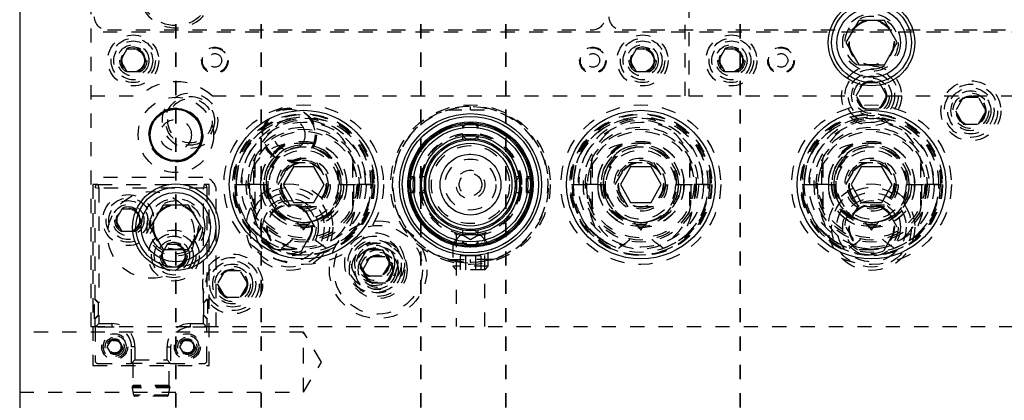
# Model space of a CAD drawing. Header units: inches. Extents: x 1880 to 2363, y -453 to -54.
# Tile 77 of 256: x 1897.68 to 1904.61, y -424 to -421.32. Entities that reach past the tile are written whole.
import ezdxf

# ---------------------------------------------------------------- set-up
doc = ezdxf.new("R2010")
doc.units = ezdxf.units.IN
doc.header["$LTSCALE"] = 0.5
doc.header["$MEASUREMENT"] = 0
doc.linetypes.add('HIDDEN', pattern=[0.225, 0.15, -0.075])
doc.linetypes.add('PHANTOM', pattern=[0.25, 0.125, -0.025, 0.025, -0.025, 0.025, -0.025])
doc.layers.add('SID-M-H', color=4, linetype='HIDDEN')
doc.layers.add('SID-M-S', color=105, linetype='Continuous')

msp = doc.modelspace()

# ---------------------------------------------------------------- linework, layer by layer
at = {"color": 7, "linetype": 'PHANTOM', "lineweight": 35}
for p, q in [((1898.77767, -411.55517), (1898.77767, -428.91517)), ((1899.37767, -411.55517), (1899.37767, -428.91517)), ((1900.50267, -411.55517), (1900.50267, -428.91517)), ((1901.10267, -411.55517), (1901.10267, -428.91517)), ((1902.75267, -411.55517), (1902.75267, -428.91517))]:
    msp.add_line(p, q, dxfattribs=at)
at = {"layer": 'SID-M-H'}
for p, q in [((1898.17767, -416.98517), (1898.17767, -423.48517)), ((1902.36517, -421.86017), (1902.36517, -418.61017)), ((1902.39017, -418.61017), (1902.39017, -421.86017)), ((1902.36517, -421.41027), (1898.17767, -421.41027)), ((1898.29567, -421.39527), (1901.70967, -421.39527)), ((1901.92067, -421.39527), (1905.33467, -421.39527)), ((1905.96517, -421.41027), (1902.39017, -421.41027)), ((1898.43256, -421.53204), (1898.38746, -421.61017)), ((1898.52277, -421.53204), (1898.43256, -421.53204)), ((1898.56788, -421.61017), (1898.52277, -421.53204)), ((1902.02006, -421.53204), (1901.97496, -421.61017)), ((1902.11027, -421.53204), (1902.02006, -421.53204)), ((1902.15538, -421.61017), (1902.11027, -421.53204)), ((1902.64506, -421.53204), (1902.59996, -421.61017)), ((1902.73527, -421.53204), (1902.64506, -421.53204)), ((1902.78038, -421.61017), (1902.73527, -421.53204)), ((1898.38746, -421.61017), (1898.43256, -421.68829)), ((1898.52277, -421.68829), (1898.56788, -421.61017)), ((1901.97496, -421.61017), (1902.02006, -421.68829)), ((1902.11027, -421.68829), (1902.15538, -421.61017)), ((1902.59996, -421.61017), (1902.64506, -421.68829)), ((1902.73527, -421.68829), (1902.78038, -421.61017)), ((1898.43256, -421.68829), (1898.52277, -421.68829)), ((1902.02006, -421.68829), (1902.11027, -421.68829)), ((1902.64506, -421.68829), (1902.73527, -421.68829)), ((1903.56941, -421.86017), (1903.62354, -421.76642)), ((1903.62354, -421.76642), (1903.73179, -421.76642)), ((1903.73179, -421.76642), (1903.78592, -421.86017)), ((1898.17767, -421.86017), (1898.52272, -421.86017)), ((1899.03262, -421.86017), (1902.36517, -421.86017)), ((1902.39017, -421.86017), (1905.96517, -421.86017)), ((1903.62354, -421.95392), (1903.56941, -421.86017)), ((1903.78592, -421.86017), (1903.73179, -421.95392)), ((1904.32354, -421.87142), (1904.26941, -421.96517)), ((1904.43179, -421.87142), (1904.32354, -421.87142)), ((1904.48592, -421.96517), (1904.43179, -421.87142)), ((1900.69304, -421.95761), (1900.85267, -421.95761)), ((1900.85267, -421.95761), (1900.85267, -421.93399)), ((1900.85267, -421.95761), (1901.0123, -421.95761)), ((1903.73179, -421.95392), (1903.62354, -421.95392)), ((1904.26941, -421.96517), (1904.32354, -422.05892)), ((1904.43179, -422.05892), (1904.48592, -421.96517)), ((1900.79755, -422.06554), (1900.79755, -422.08995)), ((1900.81797, -422.06336), (1900.8063, -422.07458)), ((1900.899, -422.07454), (1900.88736, -422.06336)), ((1900.90778, -422.08995), (1900.90778, -422.06554)), ((1904.32354, -422.05892), (1904.43179, -422.05892)), ((1900.8063, -422.07458), (1900.79754, -422.08997)), ((1900.79755, -422.13235), (1900.79755, -422.16533)), ((1900.90777, -422.08992), (1900.899, -422.07454)), ((1900.90778, -422.16533), (1900.90778, -422.13235)), ((1899.33392, -422.3353), (1899.33392, -422.63504)), ((1899.49753, -422.48517), (1899.5876, -422.32917)), ((1899.5876, -422.32917), (1899.76773, -422.32917)), ((1899.76773, -422.32917), (1899.8578, -422.48517)), ((1900.02142, -422.3353), (1900.02142, -422.63504)), ((1901.70892, -422.3353), (1901.70892, -422.63504)), ((1901.87253, -422.48517), (1901.9626, -422.32917)), ((1901.9626, -422.32917), (1902.14273, -422.32917)), ((1902.14273, -422.32917), (1902.2328, -422.48517)), ((1902.39642, -422.3353), (1902.39642, -422.63504)), ((1903.33392, -422.3353), (1903.33392, -422.63504)), ((1903.49753, -422.48517), (1903.5876, -422.32917)), ((1903.5876, -422.32917), (1903.76773, -422.32917)), ((1903.76773, -422.32917), (1903.8578, -422.48517)), ((1904.02142, -422.3353), (1904.02142, -422.63504)), ((1899.32417, -422.38517), (1899.32417, -422.58517)), ((1900.03117, -422.58517), (1900.03117, -422.38517)), ((1901.69917, -422.38517), (1901.69917, -422.58517)), ((1902.40617, -422.58517), (1902.40617, -422.38517)), ((1903.32417, -422.38517), (1903.32417, -422.58517)), ((1904.03117, -422.58517), (1904.03117, -422.38517)), ((1898.96767, -422.43517), (1898.17767, -422.43517)), ((1898.2286, -422.48517), (1898.19267, -422.48517)), ((1898.19267, -422.48517), (1898.19267, -423.76017)), ((1898.2286, -422.48517), (1898.97663, -422.48517)), ((1898.2286, -422.48517), (1898.23392, -422.51017)), ((1898.97663, -422.48517), (1898.97132, -422.51017)), ((1899.01267, -422.48517), (1898.97663, -422.48517)), ((1899.01267, -423.76017), (1899.01267, -422.48517)), ((1899.18963, -422.48517), (1899.19506, -422.48517)), ((1899.19506, -422.48517), (1899.20267, -422.48517)), ((1899.20124, -422.59362), (1899.19506, -422.48517)), ((1899.20267, -422.48517), (1899.37391, -422.48517)), ((1899.20298, -422.50237), (1899.20267, -422.48517)), ((1899.37391, -422.48517), (1899.29387, -422.48517)), ((1899.37391, -422.48517), (1899.39781, -422.48517)), ((1899.37391, -422.48517), (1899.41267, -422.48517)), ((1899.41267, -422.48517), (1899.42028, -422.48517)), ((1899.42028, -422.48517), (1899.42751, -422.57261)), ((1899.42028, -422.48517), (1899.4257, -422.48517)), ((1899.5876, -422.64117), (1899.49753, -422.48517)), ((1899.8578, -422.48517), (1899.76773, -422.64117)), ((1899.92963, -422.48517), (1900.11391, -422.48517)), ((1900.15267, -422.48517), (1899.94267, -422.48517)), ((1899.94267, -422.48517), (1900.15267, -422.48517)), ((1900.11391, -422.48517), (1900.1657, -422.48517)), ((1900.16028, -422.48517), (1900.15409, -422.59362)), ((1900.44204, -422.43883), (1900.43086, -422.45047)), ((1900.45745, -422.43005), (1900.43304, -422.43005)), ((1900.45741, -422.43006), (1900.44204, -422.43883)), ((1900.53283, -422.43005), (1900.49985, -422.43005)), ((1901.20548, -422.43005), (1901.1725, -422.43005)), ((1901.26326, -422.4388), (1901.24787, -422.43005)), ((1901.27229, -422.43005), (1901.24788, -422.43005)), ((1901.27447, -422.45047), (1901.26326, -422.4388)), ((1901.56463, -422.48517), (1901.57006, -422.48517)), ((1901.57006, -422.48517), (1901.57767, -422.48517)), ((1901.57624, -422.59362), (1901.57006, -422.48517)), ((1901.57767, -422.48517), (1901.74891, -422.48517)), ((1901.57798, -422.50237), (1901.57767, -422.48517)), ((1901.74891, -422.48517), (1901.66887, -422.48517)), ((1901.74891, -422.48517), (1901.77281, -422.48517)), ((1901.74891, -422.48517), (1901.78767, -422.48517)), ((1901.78767, -422.48517), (1901.79528, -422.48517)), ((1901.79528, -422.48517), (1901.80251, -422.57261)), ((1901.79528, -422.48517), (1901.8007, -422.48517)), ((1901.9626, -422.64117), (1901.87253, -422.48517)), ((1902.2328, -422.48517), (1902.14273, -422.64117)), ((1902.30463, -422.48517), (1902.48891, -422.48517)), ((1902.52767, -422.48517), (1902.31767, -422.48517)), ((1902.31767, -422.48517), (1902.52767, -422.48517)), ((1902.48891, -422.48517), (1902.5407, -422.48517)), ((1902.53528, -422.48517), (1902.52909, -422.59362)), ((1903.18963, -422.48517), (1903.19506, -422.48517)), ((1903.19506, -422.48517), (1903.20267, -422.48517)), ((1903.20124, -422.59362), (1903.19506, -422.48517)), ((1903.20267, -422.48517), (1903.37391, -422.48517)), ((1903.20298, -422.50237), (1903.20267, -422.48517)), ((1903.37391, -422.48517), (1903.29387, -422.48517)), ((1903.37391, -422.48517), (1903.39781, -422.48517)), ((1903.37391, -422.48517), (1903.41267, -422.48517)), ((1903.41267, -422.48517), (1903.42028, -422.48517)), ((1903.42028, -422.48517), (1903.42751, -422.57261)), ((1903.42028, -422.48517), (1903.4257, -422.48517)), ((1903.5876, -422.64117), (1903.49753, -422.48517)), ((1903.8578, -422.48517), (1903.76773, -422.64117)), ((1903.92963, -422.48517), (1904.11391, -422.48517)), ((1904.15267, -422.48517), (1903.94267, -422.48517)), ((1903.94267, -422.48517), (1904.15267, -422.48517)), ((1904.11391, -422.48517), (1904.1657, -422.48517)), ((1904.16028, -422.48517), (1904.15409, -422.59362)), ((1898.20892, -422.50485), (1898.23392, -422.51017)), ((1898.20892, -423.29195), (1898.20892, -422.50485)), ((1898.97132, -422.51017), (1898.23392, -422.51017)), ((1898.23392, -422.51017), (1898.23392, -423.31695)), ((1898.99632, -422.50485), (1898.97132, -422.51017)), ((1898.97132, -423.31725), (1898.97132, -422.51017)), ((1898.99632, -422.50485), (1898.99632, -423.29225)), ((1899.06267, -423.48517), (1899.06267, -422.53017)), ((1899.20925, -422.56397), (1899.20298, -422.50237)), ((1900.43086, -422.51986), (1900.44208, -422.53154)), ((1900.43304, -422.54029), (1900.45745, -422.54029)), ((1900.44208, -422.53154), (1900.45746, -422.54029)), ((1900.49985, -422.54029), (1900.53283, -422.54029)), ((1901.1725, -422.54029), (1901.20548, -422.54029)), ((1901.24788, -422.54029), (1901.27229, -422.54029)), ((1901.2479, -422.54028), (1901.26328, -422.53151)), ((1901.26328, -422.53151), (1901.27447, -422.51986)), ((1901.58425, -422.56397), (1901.57798, -422.50237)), ((1903.20925, -422.56397), (1903.20298, -422.50237)), ((1898.39756, -422.65704), (1898.35246, -422.73517)), ((1898.48777, -422.65704), (1898.39756, -422.65704)), ((1898.53288, -422.73517), (1898.48777, -422.65704)), ((1899.4876, -422.62917), (1899.39753, -422.78517)), ((1899.66773, -422.62917), (1899.4876, -422.62917)), ((1899.76773, -422.64117), (1899.5876, -422.64117)), ((1899.7578, -422.78517), (1899.66773, -422.62917)), ((1902.14273, -422.64117), (1901.9626, -422.64117)), ((1903.5876, -422.62917), (1903.49753, -422.78517)), ((1903.76773, -422.62917), (1903.5876, -422.62917)), ((1903.76773, -422.64117), (1903.5876, -422.64117)), ((1903.8578, -422.78517), (1903.76773, -422.62917)), ((1898.35246, -422.73517), (1898.39756, -422.81329)), ((1898.48777, -422.81329), (1898.53288, -422.73517)), ((1898.39756, -422.81329), (1898.48777, -422.81329)), ((1899.39753, -422.78517), (1899.4876, -422.94117)), ((1899.66773, -422.94117), (1899.7578, -422.78517)), ((1900.75217, -422.82529), (1900.75217, -423.48517)), ((1900.79755, -422.80501), (1900.79755, -422.83798)), ((1900.90778, -422.83798), (1900.90778, -422.80501)), ((1900.95317, -423.48517), (1900.95317, -422.82525)), ((1903.49753, -422.78517), (1903.5876, -422.94117)), ((1903.76773, -422.94117), (1903.8578, -422.78517)), ((1899.41267, -422.87938), (1899.3826, -422.8574)), ((1900.79017, -422.83517), (1900.72767, -422.89767)), ((1900.72767, -422.89767), (1900.97767, -422.89767)), ((1900.72767, -422.89767), (1900.72767, -423.06067)), ((1900.79017, -422.83517), (1900.91517, -422.83517)), ((1900.79017, -422.83517), (1900.85267, -422.87125)), ((1900.79755, -422.88039), (1900.79755, -422.90479)), ((1900.85267, -422.87125), (1900.91517, -422.83517)), ((1900.90778, -422.90479), (1900.90778, -422.88039)), ((1900.97767, -422.89767), (1900.91517, -422.83517)), ((1900.97767, -423.06067), (1900.97767, -422.89767)), ((1901.78767, -422.87938), (1901.7576, -422.8574)), ((1903.41267, -422.87938), (1903.3826, -422.8574)), ((1898.71756, -422.90704), (1898.67246, -422.98517)), ((1898.80777, -422.90704), (1898.71756, -422.90704)), ((1898.85288, -422.98517), (1898.80777, -422.90704)), ((1899.4876, -422.94117), (1899.66773, -422.94117)), ((1900.06941, -423.03517), (1900.12354, -422.94142)), ((1900.12354, -422.94142), (1900.23179, -422.94142)), ((1900.23179, -422.94142), (1900.28592, -423.03517)), ((1903.5876, -422.94117), (1903.76773, -422.94117)), ((1898.67246, -422.98517), (1898.71756, -423.06329)), ((1898.80777, -423.06329), (1898.85288, -422.98517)), ((1900.12354, -423.12892), (1900.06941, -423.03517)), ((1900.09441, -423.08517), (1900.14854, -422.99142)), ((1900.14854, -422.99142), (1900.25679, -422.99142)), ((1900.28592, -423.03517), (1900.23179, -423.12892)), ((1900.25679, -422.99142), (1900.31092, -423.08517)), ((1900.69304, -423.01273), (1900.70721, -423.01273)), ((1900.69304, -423.01273), (1900.81325, -423.03052)), ((1900.69304, -423.01273), (1900.74242, -423.02521)), ((1900.78317, -423.02798), (1900.70721, -423.01273)), ((1900.70721, -423.01273), (1900.85267, -423.01273)), ((1900.74242, -423.02521), (1900.7784, -423.03132)), ((1900.7784, -423.03132), (1900.7784, -423.02735)), ((1900.7784, -423.03132), (1900.83498, -423.03607)), ((1900.81658, -422.98674), (1900.7805, -422.98674)), ((1900.7805, -422.98674), (1900.7805, -423.08517)), ((1900.81658, -422.98674), (1900.81658, -423.08517)), ((1900.88875, -422.98674), (1900.81658, -422.98674)), ((1900.85267, -423.03241), (1900.85267, -423.01273)), ((1900.99812, -423.01273), (1900.85267, -423.01273)), ((1900.85267, -423.03241), (1900.85267, -423.03635)), ((1900.92483, -422.98674), (1900.88875, -422.98674)), ((1900.88875, -422.98674), (1900.88875, -423.08517)), ((1900.92483, -422.98674), (1900.92483, -423.08517)), ((1900.97971, -423.01755), (1901.0123, -423.01273)), ((1901.0123, -423.01273), (1900.99812, -423.01273)), ((1898.71756, -423.06329), (1898.80777, -423.06329)), ((1899.12354, -423.09142), (1899.06941, -423.18517)), ((1899.23179, -423.09142), (1899.12354, -423.09142)), ((1899.28592, -423.18517), (1899.23179, -423.09142)), ((1900.14854, -423.17892), (1900.09441, -423.08517)), ((1900.31092, -423.08517), (1900.25679, -423.17892)), ((1900.97767, -423.06067), (1900.72767, -423.06067)), ((1900.72767, -423.06067), (1900.75217, -423.08517)), ((1900.95317, -423.08517), (1900.75217, -423.08517)), ((1900.95317, -423.08517), (1900.97767, -423.06067)), ((1900.23179, -423.12892), (1900.12354, -423.12892)), ((1900.25679, -423.17892), (1900.14854, -423.17892)), ((1899.06941, -423.18517), (1899.12354, -423.27892)), ((1899.23179, -423.27892), (1899.28592, -423.18517)), ((1898.20498, -423.29195), (1898.20892, -423.29195)), ((1898.20498, -423.29195), (1898.22998, -423.31695)), ((1898.20498, -423.42974), (1898.20498, -423.29195)), ((1898.20892, -423.29195), (1898.23392, -423.31695)), ((1898.22998, -423.31695), (1898.22998, -423.40474)), ((1898.23392, -423.31695), (1898.22998, -423.31695)), ((1898.99632, -423.29225), (1898.97132, -423.31725)), ((1898.97525, -423.31725), (1898.97132, -423.31725)), ((1898.97525, -423.31725), (1899.00025, -423.29225)), ((1898.97525, -423.40505), (1898.97525, -423.31725)), ((1898.99632, -423.29225), (1899.00025, -423.29225)), ((1899.00025, -423.29225), (1899.00025, -423.43005)), ((1899.12354, -423.27892), (1899.23179, -423.27892)), ((1898.20498, -423.42974), (1898.22998, -423.40474)), ((1898.20892, -423.42974), (1898.20498, -423.42974)), ((1898.20892, -423.42974), (1898.23392, -423.40474)), ((1898.20892, -423.4891), (1898.20892, -423.42974)), ((1898.22998, -423.40474), (1898.23392, -423.40474)), ((1898.23392, -423.40474), (1898.23392, -423.4641)), ((1898.97132, -423.40505), (1898.97525, -423.40505)), ((1898.97132, -423.4641), (1898.97132, -423.40505)), ((1898.97132, -423.40505), (1898.99632, -423.43005)), ((1898.97525, -423.40505), (1899.00025, -423.43005)), ((1898.99632, -423.43005), (1898.99632, -423.4891)), ((1899.00025, -423.43005), (1898.99632, -423.43005)), ((1899.67767, -423.52422), (1897.67767, -423.52422)), ((1898.17767, -423.48517), (1909.67767, -423.48517)), ((1898.20892, -423.4891), (1898.23392, -423.4641)), ((1898.32703, -423.4891), (1898.20892, -423.4891)), ((1898.20892, -423.4891), (1898.20892, -423.72533)), ((1898.23392, -423.4641), (1898.32703, -423.4641)), ((1898.32703, -423.4641), (1898.32703, -423.4891)), ((1898.87821, -423.4641), (1898.97132, -423.4641)), ((1898.87821, -423.4641), (1898.87821, -423.4891)), ((1898.99632, -423.4891), (1898.87821, -423.4891)), ((1898.97132, -423.4641), (1898.99632, -423.4891)), ((1898.99632, -423.72533), (1898.99632, -423.4891)), ((1899.67767, -423.73517), (1899.67767, -423.52422)), ((1899.80442, -423.73517), (1899.67767, -423.52422)), ((1898.31965, -423.58003), (1898.29258, -423.6269)), ((1898.37377, -423.58003), (1898.31965, -423.58003)), ((1898.40084, -423.6269), (1898.37377, -423.58003)), ((1898.83146, -423.58003), (1898.8044, -423.6269)), ((1898.88559, -423.58003), (1898.83146, -423.58003)), ((1898.91265, -423.6269), (1898.88559, -423.58003)), ((1898.29258, -423.6269), (1898.31965, -423.67378)), ((1898.37377, -423.67378), (1898.40084, -423.6269)), ((1898.48982, -423.6269), (1898.46482, -423.6269)), ((1898.46482, -423.74501), (1898.46482, -423.6269)), ((1898.48982, -423.6269), (1898.48982, -423.72001)), ((1898.71541, -423.72001), (1898.71541, -423.6269)), ((1898.71541, -423.6269), (1898.74041, -423.6269)), ((1898.74041, -423.6269), (1898.74041, -423.74501)), ((1898.8044, -423.6269), (1898.83146, -423.67378)), ((1898.88559, -423.67378), (1898.91265, -423.6269)), ((1898.31965, -423.67378), (1898.37377, -423.67378)), ((1898.48982, -423.72001), (1898.46482, -423.74501)), ((1898.48982, -423.72001), (1898.71541, -423.72001)), ((1898.71541, -423.72001), (1898.74041, -423.74501)), ((1898.83146, -423.67378), (1898.88559, -423.67378)), ((1898.19267, -423.76017), (1899.01267, -423.76017)), ((1898.2286, -423.74501), (1898.46482, -423.74501)), ((1898.74041, -423.74501), (1898.46482, -423.74501)), ((1898.47466, -423.74501), (1898.47466, -423.89899)), ((1898.73057, -423.89899), (1898.73057, -423.74501)), ((1898.74041, -423.74501), (1898.97663, -423.74501)), ((1899.67767, -423.94612), (1899.67767, -423.73517)), ((1899.67767, -423.94612), (1899.80442, -423.73517)), ((1898.73607, -423.91596), (1898.46916, -423.91596)), ((1898.46916, -423.91596), (1898.47997, -423.96732)), ((1898.47245, -423.9052), (1898.47104, -423.90695)), ((1898.7342, -423.90695), (1898.47283, -423.90695)), ((1898.73278, -423.9052), (1898.47423, -423.9052)), ((1898.73057, -423.89899), (1898.47641, -423.89899)), ((1898.72526, -423.96732), (1898.73607, -423.91596)), ((1898.7342, -423.90695), (1898.73278, -423.9052)), ((1897.67767, -423.94612), (1899.67767, -423.94612)), ((1898.72526, -423.96732), (1898.47997, -423.96732)), ((1898.71548, -423.97526), (1898.48976, -423.97526))]:
    msp.add_line(p, q, dxfattribs=at)
for centre, radius in [((1898.77767, -421.11517), 0.25), ((1903.67767, -421.48517), 0.203), ((1903.67767, -421.48517), 0.1875), ((1903.67767, -421.48517), 0.16072), ((1903.67767, -421.48517), 0.16045), ((1903.67767, -421.48517), 0.15993), ((1903.67767, -421.48517), 0.15625), ((1898.47767, -421.61017), 0.1795), ((1902.06517, -421.61017), 0.1795), ((1902.69017, -421.61017), 0.1795), ((1898.47767, -421.61017), 0.156), ((1898.47767, -421.61017), 0.137), ((1898.47767, -421.61017), 0.1105), ((1898.47767, -421.61017), 0.095), ((1902.06517, -421.61017), 0.156), ((1902.06517, -421.61017), 0.137), ((1902.06517, -421.61017), 0.1105), ((1902.06517, -421.61017), 0.095), ((1902.69017, -421.61017), 0.156), ((1902.69017, -421.61017), 0.137), ((1902.69017, -421.61017), 0.1105), ((1902.69017, -421.61017), 0.095), ((1898.47767, -421.61017), 0.08397), ((1898.47767, -421.61017), 0.0837), ((1898.47767, -421.61017), 0.08318), ((1898.47767, -421.61017), 0.0795), ((1899.05267, -421.61017), 0.09375), ((1899.05267, -421.61017), 0.0885), ((1899.05267, -421.61017), 0.04775), ((1901.71517, -421.61017), 0.09375), ((1901.71517, -421.61017), 0.0885), ((1901.71517, -421.61017), 0.04775), ((1902.06517, -421.61017), 0.08397), ((1902.06517, -421.61017), 0.0837), ((1902.06517, -421.61017), 0.08318), ((1902.06517, -421.61017), 0.0795), ((1902.69017, -421.61017), 0.08397), ((1902.69017, -421.61017), 0.0837), ((1902.69017, -421.61017), 0.08318), ((1902.69017, -421.61017), 0.0795), ((1903.04017, -421.61017), 0.09375), ((1903.04017, -421.61017), 0.0885), ((1903.04017, -421.61017), 0.04775), ((1903.67767, -421.86017), 0.211), ((1903.67767, -421.86017), 0.1875), ((1903.67767, -421.86017), 0.1625), ((1903.67767, -421.86017), 0.1405), ((1903.67767, -421.86017), 0.125), ((1903.67767, -421.86017), 0.10497), ((1903.67767, -421.86017), 0.1047), ((1903.67767, -421.86017), 0.10418), ((1903.67767, -421.86017), 0.1005), ((1904.37767, -421.96517), 0.211), ((1904.37767, -421.96517), 0.1875), ((1898.87767, -422.03517), 0.195), ((1904.37767, -421.96517), 0.1625), ((1904.37767, -421.96517), 0.1405), ((1904.37767, -421.96517), 0.125), ((1904.37767, -421.96517), 0.10497), ((1904.37767, -421.96517), 0.1047), ((1904.37767, -421.96517), 0.10418), ((1898.77767, -422.13517), 0.26565), ((1898.87767, -422.03517), 0.17188), ((1898.87767, -422.03517), 0.15625), ((1899.67767, -422.48517), 0.5625), ((1900.85267, -422.48517), 0.5625), ((1902.05267, -422.48517), 0.5625), ((1903.67767, -422.48517), 0.5625), ((1904.37767, -421.96517), 0.1005), ((1898.77767, -422.13517), 0.19), ((1899.67767, -422.48517), 0.5), ((1899.67767, -422.48517), 0.495), ((1899.57767, -422.13517), 0.19), ((1899.57767, -422.13517), 0.1875), ((1899.57767, -422.13517), 0.1805), ((1902.05267, -422.48517), 0.5), ((1902.05267, -422.48517), 0.495), ((1903.67767, -422.48517), 0.5), ((1903.67767, -422.48517), 0.495), ((1898.77767, -422.13517), 0.1095), ((1899.67767, -422.48517), 0.44062), ((1899.57767, -422.13517), 0.1095), ((1900.85267, -422.48517), 0.47999), ((1900.85267, -422.48517), 0.47999), ((1900.85267, -422.48517), 0.47999), ((1900.85267, -422.48517), 0.44122), ((1900.85267, -422.48517), 0.44122), ((1900.85267, -422.48517), 0.44122), ((1900.85267, -422.48517), 0.4311), ((1902.05267, -422.48517), 0.44062), ((1903.67767, -422.48517), 0.44063), ((1899.67767, -422.48517), 0.405), ((1899.67767, -422.48517), 0.39062), ((1899.67767, -422.48517), 0.375), ((1902.05267, -422.48517), 0.405), ((1902.05267, -422.48517), 0.39062), ((1902.05267, -422.48517), 0.375), ((1903.67767, -422.48517), 0.405), ((1903.67767, -422.48517), 0.39062), ((1903.67767, -422.48517), 0.375), ((1899.67767, -422.48517), 0.3045), ((1899.67767, -422.48517), 0.28125), ((1900.85267, -422.48517), 0.29172), ((1902.05267, -422.48517), 0.3045), ((1902.05267, -422.48517), 0.28125), ((1903.67767, -422.48517), 0.3045), ((1903.67767, -422.48517), 0.28125), ((1899.67767, -422.48517), 0.24375), ((1900.85267, -422.48517), 0.275), ((1900.85267, -422.48517), 0.21418), ((1902.05267, -422.48517), 0.24375), ((1903.67767, -422.48517), 0.24375), ((1899.67767, -422.48517), 0.1875), ((1899.67767, -422.48517), 0.172), ((1899.67767, -422.48517), 0.16072), ((1899.67767, -422.48517), 0.16045), ((1899.67767, -422.48517), 0.15993), ((1899.67767, -422.48517), 0.15625), ((1900.85267, -422.48517), 0.1795), ((1902.05267, -422.48517), 0.1875), ((1902.05267, -422.48517), 0.172), ((1902.05267, -422.48517), 0.16072), ((1902.05267, -422.48517), 0.16045), ((1902.05267, -422.48517), 0.15993), ((1902.05267, -422.48517), 0.15625), ((1903.67767, -422.48517), 0.1875), ((1903.67767, -422.48517), 0.172), ((1903.67767, -422.48517), 0.16072), ((1903.67767, -422.48517), 0.16045), ((1903.67767, -422.48517), 0.15993), ((1903.67767, -422.48517), 0.15625), ((1900.85267, -422.48517), 0.1015), ((1900.85267, -422.48517), 0.0795), ((1899.57767, -422.78517), 0.3045), ((1903.67767, -422.78517), 0.3045), ((1898.60262, -422.8395), 0.30512), ((1898.60262, -422.8395), 0.30512), ((1899.57767, -422.78517), 0.28125), ((1899.57767, -422.78517), 0.24375), ((1903.67767, -422.78517), 0.28125), ((1903.67767, -422.78517), 0.24375), ((1898.44267, -422.73517), 0.1795), ((1898.44267, -422.73517), 0.156), ((1898.44267, -422.73517), 0.137), ((1898.44267, -422.73517), 0.1105), ((1898.77767, -422.78517), 0.203), ((1898.77767, -422.78517), 0.1875), ((1898.77767, -422.78517), 0.16072), ((1898.77767, -422.78517), 0.16045), ((1899.57767, -422.78517), 0.203), ((1899.57767, -422.78517), 0.1875), ((1899.57767, -422.78517), 0.16072), ((1899.57767, -422.78517), 0.16045), ((1903.67767, -422.78517), 0.203), ((1903.67767, -422.78517), 0.1875), ((1903.67767, -422.78517), 0.16072), ((1903.67767, -422.78517), 0.16045), ((1898.44267, -422.73517), 0.095), ((1898.44267, -422.73517), 0.08397), ((1898.44267, -422.73517), 0.0837), ((1898.44267, -422.73517), 0.08318), ((1898.44267, -422.73517), 0.0795), ((1898.77767, -422.78517), 0.15993), ((1898.77767, -422.78517), 0.15625), ((1899.57767, -422.78517), 0.15993), ((1899.57767, -422.78517), 0.15625), ((1903.67767, -422.78517), 0.15993), ((1903.67767, -422.78517), 0.15625), ((1900.20267, -423.08517), 0.34375), ((1898.76267, -422.98517), 0.1795), ((1898.76267, -422.98517), 0.156), ((1900.20267, -423.08517), 0.3125), ((1900.17767, -423.03517), 0.211), ((1898.76267, -422.98517), 0.137), ((1898.76267, -422.98517), 0.1105), ((1898.76267, -422.98517), 0.095), ((1898.76267, -422.98517), 0.08397), ((1898.76267, -422.98517), 0.0837), ((1898.76267, -422.98517), 0.08318), ((1900.17767, -423.03517), 0.1875), ((1900.20267, -423.08517), 0.203), ((1900.17767, -423.03517), 0.1625), ((1900.20267, -423.08517), 0.1875), ((1900.17767, -423.03517), 0.1405), ((1898.76267, -422.98517), 0.0795), ((1900.20267, -423.08517), 0.1625), ((1900.17767, -423.03517), 0.125), ((1900.20267, -423.08517), 0.1405), ((1900.17767, -423.03517), 0.10497), ((1900.17767, -423.03517), 0.1047), ((1900.17767, -423.03517), 0.10418), ((1900.17767, -423.03517), 0.1005), ((1900.20267, -423.08517), 0.125), ((1899.17767, -423.18517), 0.211), ((1899.17767, -423.18517), 0.1875), ((1899.17767, -423.18517), 0.1625), ((1900.20267, -423.08517), 0.10497), ((1900.20267, -423.08517), 0.1047), ((1900.20267, -423.08517), 0.10418), ((1900.20267, -423.08517), 0.1005), ((1899.17767, -423.18517), 0.1405), ((1899.17767, -423.18517), 0.125), ((1899.17767, -423.18517), 0.10497), ((1899.17767, -423.18517), 0.1047), ((1899.17767, -423.18517), 0.10418), ((1899.17767, -423.18517), 0.1005), ((1898.34671, -423.6269), 0.0915), ((1898.34671, -423.6269), 0.0803), ((1898.34671, -423.6269), 0.06693), ((1898.34671, -423.6269), 0.056), ((1898.34671, -423.6269), 0.04897), ((1898.34671, -423.6269), 0.0487), ((1898.34671, -423.6269), 0.04818), ((1898.34671, -423.6269), 0.0445), ((1898.85852, -423.6269), 0.0915), ((1898.85852, -423.6269), 0.0803), ((1898.85852, -423.6269), 0.06693), ((1898.85852, -423.6269), 0.056), ((1898.85852, -423.6269), 0.04897), ((1898.85852, -423.6269), 0.0487), ((1898.85852, -423.6269), 0.04818), ((1898.85852, -423.6269), 0.0445)]:
    msp.add_circle(centre, radius, dxfattribs=at)
for centre, radius, start, end in [((1898.77767, -421.11517), 0.2655, 123.102558, 56.897442), ((1898.29567, -421.30227), 0.093, 180, 270), ((1901.70967, -421.30227), 0.093, 270, 0), ((1901.92067, -421.30227), 0.093, 180, 270), ((1898.77767, -422.13517), 0.375, 47.166572, 132.833428), ((1899.67115, -422.47358), 0.48166, 358.62082, 181.37918), ((1899.68418, -422.47358), 0.48166, 358.62082, 181.37918), ((1900.85267, -422.48517), 0.55118, 284.633541, 253.165019), ((1900.85267, -422.48517), 0.54724, 270, 254.585631), ((1902.04615, -422.47358), 0.48166, 358.62082, 181.37918), ((1902.05918, -422.47358), 0.48166, 358.62082, 181.37918), ((1903.67115, -422.47358), 0.48166, 358.62082, 181.37918), ((1903.68418, -422.47358), 0.48166, 358.62082, 181.37918), ((1899.65829, -422.4742), 0.45575, 358.62082, 181.37918), ((1899.67767, -422.48517), 0.475, 236.089671, 180), ((1899.69704, -422.4742), 0.45575, 358.62082, 181.37918), ((1899.67767, -422.38517), 0.3535, 0, 180), ((1902.03329, -422.4742), 0.45575, 358.62082, 181.37918), ((1902.05267, -422.48517), 0.475, 236.089671, 180), ((1902.07204, -422.4742), 0.45575, 358.62082, 181.37918), ((1902.05267, -422.38517), 0.3535, 0, 180), ((1903.65829, -422.4742), 0.45575, 358.62082, 181.37918), ((1903.67767, -422.48517), 0.475, 236.089671, 180), ((1903.69704, -422.4742), 0.45575, 358.62082, 181.37918), ((1903.67767, -422.38517), 0.3535, 0, 180), ((1900.85267, -422.48517), 0.3625, 98.415042, 172.335265), ((1900.85267, -422.48517), 0.35433, 91.727104, 179.745336), ((1900.85267, -422.11115), 0.05906, 201.074154, 270), ((1900.85267, -422.11115), 0.05906, 270, 338.959217), ((1900.85267, -422.48517), 0.35433, 0, 89.232104), ((1900.85267, -422.48517), 0.3625, 0, 82.456552), ((1899.65829, -422.47844), 0.28446, 358.6441, 181.3559), ((1899.69348, -422.48303), 0.31958, 117.653768, 180.383392), ((1899.69704, -422.47844), 0.28446, 358.6441, 181.3559), ((1902.03329, -422.47844), 0.28446, 358.6441, 181.3559), ((1902.06848, -422.48303), 0.31958, 117.653768, 180.383392), ((1902.07204, -422.47844), 0.28446, 358.6441, 181.3559), ((1903.65829, -422.47844), 0.28446, 358.6441, 181.3559), ((1903.69348, -422.48303), 0.31958, 117.653768, 180.383392), ((1903.69704, -422.47844), 0.28446, 358.6441, 181.3559), ((1899.67115, -422.47885), 0.25856, 358.600686, 181.399314), ((1899.67767, -422.48517), 0.265, 199.267908, 180), ((1899.68418, -422.47885), 0.25856, 358.600686, 181.399314), ((1902.04615, -422.47885), 0.25856, 358.600686, 181.399314), ((1902.05267, -422.48517), 0.265, 199.267908, 180), ((1902.05918, -422.47885), 0.25856, 358.600686, 181.399314), ((1903.67115, -422.47885), 0.25856, 358.600686, 181.399314), ((1903.67767, -422.48517), 0.265, 199.267908, 180), ((1903.68418, -422.47885), 0.25856, 358.600686, 181.399314), ((1898.2286, -422.50485), 0.01969, 90, 180), ((1898.96767, -422.53017), 0.095, 0, 90), ((1898.97663, -422.50485), 0.01969, 0, 90), ((1899.67231, -422.49868), 0.48055, 191.395618, 1.610912), ((1899.65829, -422.4919), 0.28446, 178.6441, 1.3559), ((1899.69704, -422.4919), 0.28446, 178.6441, 1.3559), ((1899.6733, -422.4905), 0.26069, 178.827725, 282.520153), ((1899.67767, -422.48517), 0.265, 180, 199.267908), ((1899.6908, -422.48804), 0.26511, 179.380164, 255.746287), ((1899.68204, -422.4905), 0.26069, 257.479847, 1.172275), ((1899.66453, -422.48804), 0.26511, 284.253713, 0.619836), ((1899.68383, -422.48953), 0.46886, 288.877269, 0.53304), ((1900.47865, -422.48517), 0.05906, 291.061734, 68.973373), ((1900.85267, -422.48517), 0.35433, 272.615005, 0), ((1900.85267, -422.48517), 0.3625, 278.091118, 0), ((1901.22668, -422.48517), 0.05906, 111.076787, 248.977024), ((1902.04731, -422.49868), 0.48055, 191.395618, 1.610912), ((1902.03329, -422.4919), 0.28446, 178.6441, 1.3559), ((1902.07204, -422.4919), 0.28446, 178.6441, 1.3559), ((1902.0483, -422.4905), 0.26069, 178.827725, 282.520153), ((1902.05267, -422.48517), 0.265, 180, 199.267908), ((1902.0658, -422.48804), 0.26511, 179.380164, 255.746287), ((1902.05704, -422.4905), 0.26069, 257.479847, 1.172275), ((1902.03953, -422.48804), 0.26511, 284.253713, 0.619836), ((1902.05883, -422.48953), 0.46886, 288.877269, 0.53304), ((1903.67231, -422.49868), 0.48055, 191.395618, 1.610912), ((1903.65829, -422.4919), 0.28446, 178.6441, 1.3559), ((1903.69704, -422.4919), 0.28446, 178.6441, 1.3559), ((1903.6733, -422.4905), 0.26069, 178.827725, 282.520153), ((1903.67767, -422.48517), 0.265, 180, 199.267908), ((1903.6908, -422.48804), 0.26511, 179.380164, 255.746287), ((1903.68204, -422.4905), 0.26069, 257.479847, 1.172275), ((1903.66453, -422.48804), 0.26511, 284.253713, 0.619836), ((1903.68383, -422.48953), 0.46886, 288.877269, 0.53304), ((1900.85267, -422.48517), 0.3625, 188.249779, 262.20258), ((1900.85267, -422.48517), 0.35433, 182.178832, 270.285897), ((1899.68521, -422.50308), 0.47755, 206.399652, 349.070717), ((1899.67767, -422.58517), 0.3535, 180, 0), ((1902.06021, -422.50308), 0.47755, 206.399652, 349.070717), ((1902.05267, -422.58517), 0.3535, 180, 0), ((1903.68521, -422.50308), 0.47755, 206.399652, 349.070717), ((1903.67767, -422.58517), 0.3535, 180, 0), ((1900.85267, -422.85918), 0.05906, 21.073193, 158.978576), ((1899.66177, -422.50378), 0.45225, 228.927068, 251.705144), ((1900.85267, -422.85918), 0.05906, 201.074154, 234.018869), ((1900.85267, -422.85918), 0.05906, 305.981131, 338.959217), ((1902.03677, -422.50378), 0.45225, 228.927068, 251.705144), ((1903.66177, -422.50378), 0.45225, 228.927068, 251.705144), ((1898.32703, -423.6269), 0.1628, 0, 90), ((1898.32703, -423.6269), 0.1378, 0, 90), ((1898.87821, -423.6269), 0.1628, 90, 180), ((1898.87821, -423.6269), 0.1378, 90, 180), ((1898.2286, -423.72533), 0.01969, 180, 270), ((1898.97663, -423.72533), 0.01969, 270, 0), ((1898.47879, -423.91326), 0.01, 140.853025, 195.645072), ((1898.46482, -423.89899), 0.00984, 320.853025, 0), ((1898.74041, -423.89899), 0.00984, 180, 219.146975), ((1898.72644, -423.91326), 0.01, 344.354928, 39.146975), ((1898.48976, -423.96526), 0.01, 191.884474, 270), ((1898.71548, -423.96526), 0.01, 270, 348.115526)]:
    msp.add_arc(centre, radius, start, end, dxfattribs=at)
for centre, major_axis, ratio, start_param, end_param in [((1899.60593, -422.48517), (-0.31206, 0), 0.9318009, 4.9084034, 6.2831853), ((1899.78318, -422.48517), (0.38537, 0), 0.9410518, 2.2365539, 3.1415927), ((1901.98093, -422.48517), (-0.31206, 0), 0.9318009, 4.9084034, 6.2831853), ((1902.15818, -422.48517), (0.38537, 0), 0.9410518, 2.2365539, 3.1415927), ((1903.60593, -422.48517), (-0.31206, 0), 0.9318009, 4.9084034, 6.2831853), ((1903.78318, -422.48517), (0.38537, 0), 0.9410518, 2.2365539, 3.1415927), ((1899.67024, -422.48517), (-0.27243, 0), 0.966834, 0, 1.4059114), ((1899.68509, -422.48517), (0.27243, 0), 0.966834, 4.8772739, 6.2831853), ((1902.04524, -422.48517), (-0.27243, 0), 0.966834, 0, 1.4059114), ((1902.06009, -422.48517), (0.27243, 0), 0.966834, 4.8772739, 6.2831853), ((1903.67024, -422.48517), (-0.27243, 0), 0.966834, 0, 1.4059114), ((1903.68509, -422.48517), (0.27243, 0), 0.966834, 4.8772739, 6.2831853), ((1899.67034, -422.48517), (-0.48233, 0), 0.966834, 0.2347238, 1.0072023), ((1899.68499, -422.48517), (0.48233, 0), 0.966834, 5.275983, 6.0484615), ((1902.04534, -422.48517), (-0.48233, 0), 0.966834, 0.2347238, 1.0072023), ((1902.05999, -422.48517), (0.48233, 0), 0.966834, 5.275983, 6.0484615), ((1903.67034, -422.48517), (-0.48233, 0), 0.966834, 0.2347238, 1.0072023), ((1903.68499, -422.48517), (0.48233, 0), 0.966834, 5.275983, 6.0484615)]:
    msp.add_ellipse(centre, major_axis=major_axis, ratio=ratio, start_param=start_param, end_param=end_param, dxfattribs=at)
for points, knots in [([(1900.79759, -422.13235), (1900.79757, -422.13235), (1900.79615, -422.13235), (1900.80106, -422.13235), (1900.81251, -422.13235), (1900.83107, -422.13235), (1900.85265, -422.13235), (1900.87434, -422.13235), (1900.89255, -422.13235), (1900.9053, -422.13235), (1900.90696, -422.13235), (1900.90778, -422.13235)], [0, 0, 0, 0, 0.001121, 0.1259809, 0.2508408, 0.3757006, 0.5005605, 0.6254204, 0.7502803, 0.8751401, 1, 1, 1, 1]), ([(1899.39067, -422.86366), (1899.37046, -422.84675), (1899.32945, -422.81243), (1899.27986, -422.74872), (1899.24087, -422.67726), (1899.20987, -422.58954), (1899.20531, -422.52354), (1899.20267, -422.48517)], [0, 0, 0, 0, 0.18252081, 0.37034789, 0.55217756, 0.73962361, 1, 1, 1, 1]), ([(1899.29387, -422.48517), (1899.29669, -422.53358), (1899.3019, -422.62309), (1899.33788, -422.75043), (1899.37295, -422.82566), (1899.39067, -422.86366)], [0, 0, 0, 0, 0.3683479, 0.68090604, 1, 1, 1, 1]), ([(1900.06146, -422.48517), (1900.05864, -422.53358), (1900.05343, -422.62309), (1900.01746, -422.75043), (1899.98238, -422.82566), (1899.96466, -422.86366)], [0, 0, 0, 0, 0.3683479, 0.680906, 1, 1, 1, 1]), ([(1901.24788, -422.54027), (1901.24788, -422.53945), (1901.24788, -422.53779), (1901.24788, -422.52505), (1901.24788, -422.50684), (1901.24788, -422.48517), (1901.24788, -422.4635), (1901.24788, -422.44528), (1901.24788, -422.43254), (1901.24788, -422.43089), (1901.24788, -422.43006)], [0, 0, 0, 0, 0.124689, 0.2497798, 0.3748705, 0.4999613, 0.6250521, 0.7501429, 0.8752337, 1, 1, 1, 1]), ([(1901.76567, -422.86366), (1901.74546, -422.84675), (1901.70445, -422.81243), (1901.65486, -422.74872), (1901.61587, -422.67726), (1901.58487, -422.58954), (1901.58031, -422.52354), (1901.57767, -422.48517)], [0, 0, 0, 0, 0.18252081, 0.37034789, 0.55217756, 0.73962361, 1, 1, 1, 1]), ([(1901.66887, -422.48517), (1901.67169, -422.53358), (1901.6769, -422.62309), (1901.71288, -422.75043), (1901.74795, -422.82566), (1901.76567, -422.86366)], [0, 0, 0, 0, 0.3683479, 0.68090604, 1, 1, 1, 1]), ([(1902.43646, -422.48517), (1902.43364, -422.53358), (1902.42843, -422.62309), (1902.39246, -422.75043), (1902.35738, -422.82566), (1902.33966, -422.86366)], [0, 0, 0, 0, 0.3683479, 0.680906, 1, 1, 1, 1]), ([(1903.39067, -422.86366), (1903.37046, -422.84675), (1903.32945, -422.81243), (1903.27986, -422.74872), (1903.24087, -422.67726), (1903.20987, -422.58954), (1903.20531, -422.52354), (1903.20267, -422.48517)], [0, 0, 0, 0, 0.18252081, 0.37034789, 0.55217756, 0.73962361, 1, 1, 1, 1]), ([(1903.29387, -422.48517), (1903.29669, -422.53358), (1903.3019, -422.62309), (1903.33788, -422.75043), (1903.37295, -422.82566), (1903.39067, -422.86366)], [0, 0, 0, 0, 0.3683479, 0.680906, 1, 1, 1, 1]), ([(1904.06146, -422.48517), (1904.05864, -422.53358), (1904.05343, -422.62309), (1904.01746, -422.75043), (1903.98238, -422.82566), (1903.96466, -422.86366)], [0, 0, 0, 0, 0.3683479, 0.680906, 1, 1, 1, 1]), ([(1899.51981, -422.93317), (1899.55454, -422.90781), (1899.63079, -422.85213), (1899.6949, -422.78276), (1899.72981, -422.74499)], [0, 0, 0, 0, 0.4555585, 1, 1, 1, 1]), ([(1899.83552, -422.93317), (1899.80079, -422.90781), (1899.72455, -422.85213), (1899.66043, -422.78276), (1899.62552, -422.74499)], [0, 0, 0, 0, 0.4555585, 1, 1, 1, 1]), ([(1901.89481, -422.93317), (1901.92954, -422.90781), (1902.00579, -422.85213), (1902.0699, -422.78276), (1902.10481, -422.74499)], [0, 0, 0, 0, 0.4555585, 1, 1, 1, 1]), ([(1902.21052, -422.93317), (1902.17579, -422.90781), (1902.09955, -422.85213), (1902.03543, -422.78276), (1902.00052, -422.74499)], [0, 0, 0, 0, 0.4555585, 1, 1, 1, 1]), ([(1903.51981, -422.93317), (1903.55454, -422.90781), (1903.63079, -422.85213), (1903.6949, -422.78276), (1903.72981, -422.74499)], [0, 0, 0, 0, 0.4555585, 1, 1, 1, 1]), ([(1903.83552, -422.93317), (1903.80079, -422.90781), (1903.72455, -422.85213), (1903.66043, -422.78276), (1903.62552, -422.74499)], [0, 0, 0, 0, 0.4555585, 1, 1, 1, 1]), ([(1900.90776, -422.83798), (1900.90694, -422.83798), (1900.90528, -422.83798), (1900.89255, -422.83798), (1900.87433, -422.83798), (1900.85267, -422.83798), (1900.831, -422.83798), (1900.81278, -422.83798), (1900.80003, -422.83798), (1900.79838, -422.83798), (1900.79755, -422.83798)], [0, 0, 0, 0, 0.1243766, 0.2494657, 0.3745547, 0.4996438, 0.6247328, 0.7498219, 0.8749109, 1, 1, 1, 1])]:
    msp.add_open_spline(points, degree=3, knots=knots, dxfattribs=at)
for points in [[(1900.45745, -422.43005), (1900.45745, -422.43088), (1900.45745, -422.43254), (1900.45745, -422.44528), (1900.45745, -422.4635), (1900.45745, -422.47795), (1900.45745, -422.48517)], [(1900.45745, -422.48517), (1900.45745, -422.49239), (1900.45745, -422.50684), (1900.45745, -422.52505), (1900.45745, -422.5378), (1900.45745, -422.53946), (1900.45745, -422.54029)], [(1900.49985, -422.54029), (1900.49985, -422.53946), (1900.49985, -422.5378), (1900.49985, -422.52505), (1900.49985, -422.50684), (1900.49985, -422.48517), (1900.49985, -422.4635), (1900.49985, -422.44528), (1900.49985, -422.43254), (1900.49985, -422.43088), (1900.49985, -422.43005)], [(1901.20548, -422.43005), (1901.20548, -422.43088), (1901.20548, -422.43254), (1901.20548, -422.44528), (1901.20548, -422.4635), (1901.20548, -422.47795), (1901.20548, -422.48517)], [(1901.20548, -422.48517), (1901.20548, -422.49239), (1901.20548, -422.50684), (1901.20548, -422.52505), (1901.20548, -422.5378), (1901.20548, -422.53946), (1901.20548, -422.54029)], [(1900.70721, -423.01273), (1900.7557, -423.02257), (1900.85267, -423.04225), (1900.94964, -423.02257), (1900.99812, -423.01273)]]:
    msp.add_open_spline(points, degree=3, dxfattribs=at)
at = {"layer": 'SID-M-S'}
for p, q in [((1897.67767, -413.23517), (1897.67767, -427.23517)), ((1903.5876, -421.32917), (1903.49753, -421.48517)), ((1903.76773, -421.32917), (1903.5876, -421.32917)), ((1903.8578, -421.48517), (1903.76773, -421.32917)), ((1903.49753, -421.48517), (1903.5876, -421.64117)), ((1903.76773, -421.64117), (1903.8578, -421.48517)), ((1903.5876, -421.64117), (1903.76773, -421.64117)), ((1899.6055, -422.36017), (1899.53333, -422.48517)), ((1899.74983, -422.36017), (1899.6055, -422.36017)), ((1899.822, -422.48517), (1899.74983, -422.36017)), ((1901.9805, -422.36017), (1901.90833, -422.48517)), ((1902.12483, -422.36017), (1901.9805, -422.36017)), ((1902.197, -422.48517), (1902.12483, -422.36017)), ((1903.6055, -422.36017), (1903.53333, -422.48517)), ((1903.74983, -422.36017), (1903.6055, -422.36017)), ((1903.822, -422.48517), (1903.74983, -422.36017)), ((1899.53333, -422.48517), (1899.6055, -422.61017)), ((1899.74983, -422.61017), (1899.822, -422.48517)), ((1901.90833, -422.48517), (1901.9805, -422.61017)), ((1902.12483, -422.61017), (1902.197, -422.48517)), ((1903.53333, -422.48517), (1903.6055, -422.61017)), ((1903.74983, -422.61017), (1903.822, -422.48517)), ((1899.6055, -422.61017), (1899.74983, -422.61017)), ((1901.9805, -422.61017), (1902.12483, -422.61017)), ((1903.6055, -422.61017), (1903.74983, -422.61017)), ((1898.6876, -422.62917), (1898.59753, -422.78517)), ((1898.86773, -422.62917), (1898.6876, -422.62917)), ((1898.9578, -422.78517), (1898.86773, -422.62917)), ((1898.59753, -422.78517), (1898.6876, -422.94117)), ((1898.86773, -422.94117), (1898.9578, -422.78517)), ((1898.6876, -422.94117), (1898.86773, -422.94117))]:
    msp.add_line(p, q, dxfattribs=at)
for centre, radius in [((1903.67767, -421.48517), 0.3045), ((1903.67767, -421.48517), 0.28125), ((1903.67767, -421.48517), 0.24375), ((1898.77767, -422.13517), 0.1875), ((1898.77767, -422.13517), 0.1805), ((1899.67767, -422.48517), 0.52345), ((1900.85267, -422.48517), 0.5), ((1902.05267, -422.48517), 0.52345), ((1903.67767, -422.48517), 0.52345), ((1900.85267, -422.48517), 0.47999), ((1900.85267, -422.48517), 0.44122), ((1900.85267, -422.48517), 0.43307), ((1900.85267, -422.48517), 0.42323), ((1900.85267, -422.48517), 0.40354), ((1900.85267, -422.48517), 0.34449), ((1900.85267, -422.48517), 0.3248), ((1900.85267, -422.48517), 0.31496), ((1900.85267, -422.48517), 0.29172), ((1900.85267, -422.48517), 0.21418), ((1898.77767, -422.78517), 0.3045), ((1898.77767, -422.78517), 0.28125), ((1898.77767, -422.78517), 0.24375)]:
    msp.add_circle(centre, radius, dxfattribs=at)
for centre, start, end in [((1900.85267, -422.11115), 54.018869, 125.981131), ((1900.47865, -422.48517), 144.018875, 215.981125), ((1901.22668, -422.48517), 324.018869, 35.981131), ((1900.85267, -422.85918), 234.018869, 305.981131)]:
    msp.add_arc(centre, 0.05906, start, end, dxfattribs=at)

doc.saveas('drawing.dxf')
